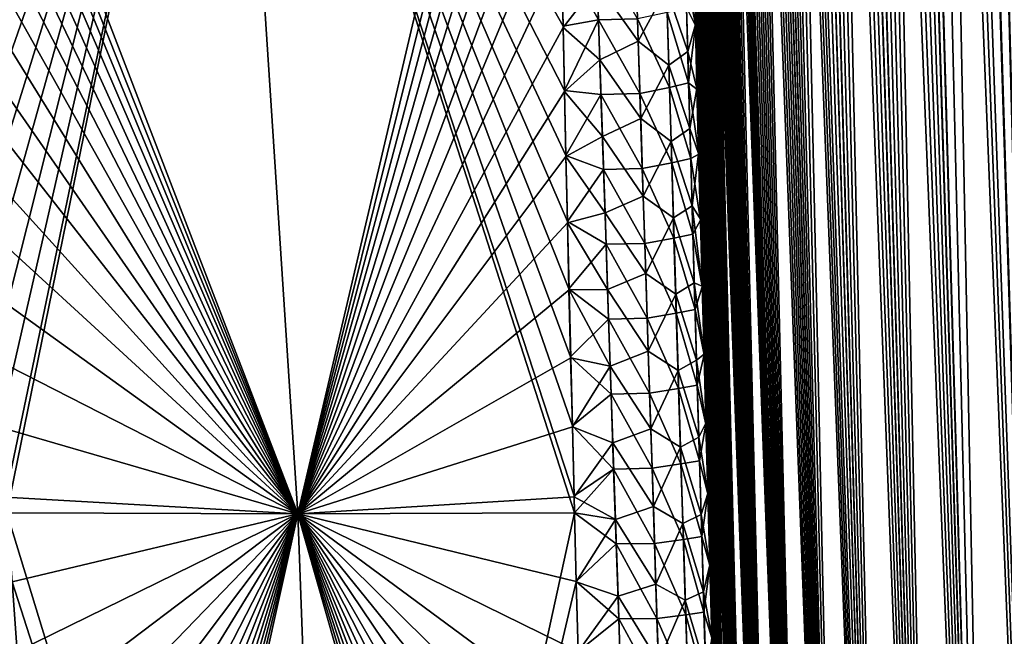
# Model space of a CAD drawing. Header units: metres. Extents: x -109 to 109, y -108 to 40.
# Tile 51 of 216: x -66.06 to -59.77, y -94.43 to -90.49. Entities that reach past the tile are written whole.
import ezdxf

# ---------------------------------------------------------------- set-up
doc = ezdxf.new("R2010")
doc.units = ezdxf.units.M
doc.layers.add('solid_K_24_42_18_000C86_XXX', color=7, linetype='CONTINUOUS')

msp = doc.modelspace()

# ---------------------------------------------------------------- linework, layer by layer
at = {"layer": 'solid_K_24_42_18_000C86_XXX'}
for points in [[(-59.408573, -102.810715, -10.906762), (-60.329746, -68.273499, -10.067431), (-60.178669, -68.203323, -9.783966)], [(-58.977177, -102.831841, 10.116003), (-60.170582, -68.200897, 9.769221), (-60.320919, -68.267998, 10.050425)], [(-59.408573, -102.810715, -10.906762), (-60.178669, -68.203323, -9.783966), (-60.025311, -68.180893, -9.511346)], [(-58.977177, -102.831841, 10.116003), (-60.017929, -68.180771, 9.498561), (-60.170582, -68.200897, 9.769221)], [(-58.977356, -102.831841, -10.116307), (-60.025311, -68.180893, -9.511346), (-59.865959, -68.203407, -9.242355)], [(-58.977356, -102.831841, -10.116307), (-59.408573, -102.810715, -10.906762), (-60.025311, -68.180893, -9.511346)], [(-58.508202, -102.810669, 9.34737), (-59.858932, -68.205345, 9.230804), (-60.017929, -68.180771, 9.498561)], [(-58.977177, -102.831841, 10.116003), (-58.508202, -102.810669, 9.34737), (-60.017929, -68.180771, 9.498561)], [(-58.977356, -102.831841, -10.116307), (-59.865959, -68.203407, -9.242355), (-59.696064, -68.273567, -8.969888)], [(-58.508202, -102.810669, 9.34737), (-59.689167, -68.277359, 8.959111), (-59.858932, -68.205345, 9.230804)], [(-59.408455, -102.81073, 10.906535), (-60.320919, -68.267998, 10.050425), (-60.471733, -68.388931, 10.34915)], [(-59.408455, -102.81073, 10.906535), (-58.977177, -102.831841, 10.116003), (-60.320919, -68.267998, 10.050425)], [(-59.408573, -102.810715, -10.906762), (-60.481113, -68.398109, -10.368306), (-60.329746, -68.273499, -10.067431)], [(-59.408455, -102.81073, 10.906535), (-60.471733, -68.388931, 10.34915), (-60.623856, -68.573921, 10.669916)], [(-59.801685, -102.747047, -11.718625), (-60.632824, -68.586609, -10.689469), (-60.481113, -68.398109, -10.368306)], [(-59.408573, -102.810715, -10.906762), (-59.801685, -102.747047, -11.718625), (-60.481113, -68.398109, -10.368306)], [(-59.408455, -102.81073, 10.906535), (-60.623856, -68.573921, 10.669916), (-60.700092, -68.693405, 10.839007)], [(-59.801685, -102.747047, -11.718625), (-60.783047, -68.847137, -11.030178), (-60.632824, -68.586609, -10.689469)], [(-59.408455, -102.81073, 10.906535), (-60.700092, -68.693405, 10.839007), (-60.775467, -68.832336, 11.012405)], [(-59.80162, -102.747063, 11.718479), (-60.775467, -68.832336, 11.012405), (-60.849899, -68.990654, 11.190207)], [(-59.80162, -102.747063, 11.718479), (-59.408455, -102.81073, 10.906535), (-60.775467, -68.832336, 11.012405)], [(-59.801685, -102.747047, -11.718625), (-60.856686, -69.006462, -11.206781), (-60.783047, -68.847137, -11.030178)], [(-60.155937, -102.640434, -12.551116), (-60.929073, -69.185532, -11.387313), (-60.856686, -69.006462, -11.206781)], [(-59.80162, -102.747063, 11.718479), (-60.849899, -68.990654, 11.190207), (-60.922821, -69.169266, 11.371437)], [(-59.801685, -102.747047, -11.718625), (-60.155937, -102.640434, -12.551116), (-60.856686, -69.006462, -11.206781)], [(-60.155937, -102.640434, -12.551116), (-60.999729, -69.385178, -11.570947), (-60.929073, -69.185532, -11.387313)], [(-59.80162, -102.747063, 11.718479), (-60.922821, -69.169266, 11.371437), (-60.994095, -69.368141, 11.555996)], [(-60.155937, -102.640434, -12.551116), (-61.068596, -69.605354, -11.757725), (-60.999729, -69.385178, -11.570947)], [(-59.80162, -102.747063, 11.718479), (-60.994095, -69.368141, 11.555996), (-61.06348, -69.588257, 11.743578)], [(-59.80162, -102.747063, 11.718479), (-61.06348, -69.588257, 11.743578), (-61.130867, -69.829735, 11.934097)], [(-60.155937, -102.640434, -12.551116), (-61.135406, -69.84716, -11.947262), (-61.068596, -69.605354, -11.757725)], [(-60.15591, -102.640442, 12.551044), (-61.130867, -69.829735, 11.934097), (-61.196075, -70.093361, 12.12733)], [(-60.15591, -102.640442, 12.551044), (-59.80162, -102.747063, 11.718479), (-61.130867, -69.829735, 11.934097)], [(-60.155937, -102.640434, -12.551116), (-61.2001, -70.110558, -12.139552), (-61.135406, -69.84716, -11.947262)], [(-60.15591, -102.640442, 12.551044), (-61.196075, -70.093361, 12.12733), (-61.258976, -70.379463, 12.323109)], [(-60.470486, -102.49028, -13.403612), (-61.262497, -70.39666, -12.33439), (-61.2001, -70.110558, -12.139552)], [(-60.155937, -102.640434, -12.551116), (-60.470486, -102.49028, -13.403612), (-61.2001, -70.110558, -12.139552)], [(-60.470486, -102.49028, -13.403612), (-61.322544, -70.705429, -12.531752), (-61.262497, -70.39666, -12.33439)], [(-60.15591, -102.640442, 12.551044), (-61.258976, -70.379463, 12.323109), (-61.319469, -70.688721, 12.521388)], [(-60.470486, -102.49028, -13.403612), (-61.3801, -71.03817, -12.731528), (-61.322544, -70.705429, -12.531752)], [(-60.15591, -102.640442, 12.551044), (-61.319469, -70.688721, 12.521388), (-61.377441, -71.021805, 12.72204)], [(-60.470486, -102.49028, -13.403612), (-61.435108, -71.394905, -12.933696), (-61.3801, -71.03817, -12.731528)], [(-60.470482, -102.49028, 13.403603), (-61.377441, -71.021805, 12.72204), (-61.432827, -71.379196, 12.925053)], [(-60.470482, -102.49028, 13.403603), (-60.15591, -102.640442, 12.551044), (-61.377441, -71.021805, 12.72204)], [(-60.744411, -102.295357, -14.275787), (-61.48745, -71.777077, -13.13817), (-61.435108, -71.394905, -12.933696)], [(-60.470482, -102.49028, 13.403603), (-61.432827, -71.379196, 12.925053), (-61.485504, -71.76207, 13.130342)], [(-60.470486, -102.49028, -13.403612), (-60.744411, -102.295357, -14.275787), (-61.435108, -71.394905, -12.933696)], [(-60.744411, -102.295357, -14.275787), (-61.53706, -72.184906, -13.344921), (-61.48745, -71.777077, -13.13817)], [(-60.470482, -102.49028, 13.403603), (-61.485504, -71.76207, 13.130342), (-61.535427, -72.170631, 13.337885)], [(-60.470482, -102.49028, 13.403603), (-61.535427, -72.170631, 13.337885), (-61.567101, -72.458321, 13.477447)], [(-60.744411, -102.295357, -14.275787), (-61.568562, -72.471695, -13.483983), (-61.53706, -72.184906, -13.344921)], [(-60.744411, -102.295357, -14.275787), (-61.598763, -72.771019, -13.623995), (-61.568562, -72.471695, -13.483983)], [(-60.470482, -102.49028, 13.403603), (-61.567101, -72.458321, 13.477447), (-61.5975, -72.757851, 13.617982)], [(-60.744411, -102.295357, -14.275787), (-61.62767, -73.082413, -13.764975), (-61.598763, -72.771019, -13.623995)], [(-60.470482, -102.49028, 13.403603), (-61.5975, -72.757851, 13.617982), (-61.626572, -73.069885, 13.759448)], [(-60.744411, -102.295357, -14.275787), (-61.655231, -73.4067, -13.906869), (-61.62767, -73.082413, -13.764975)], [(-60.744419, -102.295349, 14.275813), (-61.626572, -73.069885, 13.759448), (-61.654263, -73.395264, 13.901795)], [(-60.744419, -102.295349, 14.275813), (-60.470482, -102.49028, 13.403603), (-61.626572, -73.069885, 13.759448)], [(-60.976429, -102.054451, -15.166787), (-61.681404, -73.744598, -14.049638), (-61.655231, -73.4067, -13.906869)], [(-60.744419, -102.295349, 14.275813), (-61.654263, -73.395264, 13.901795), (-61.680592, -73.733452, 14.045052)], [(-60.744411, -102.295357, -14.275787), (-60.976429, -102.054451, -15.166787), (-61.655231, -73.4067, -13.906869)], [(-60.744419, -102.295349, 14.275813), (-61.680592, -73.733452, 14.045052), (-61.705521, -74.084984, 14.189171)], [(-60.976429, -102.054451, -15.166787), (-61.706203, -74.095497, -14.193313), (-61.681404, -73.744598, -14.049638)], [(-60.976429, -102.054451, -15.166787), (-61.729576, -74.460266, -14.337823), (-61.706203, -74.095497, -14.193313)], [(-60.744419, -102.295349, 14.275813), (-61.705521, -74.084984, 14.189171), (-61.728981, -74.450935, 14.33407)], [(-60.976429, -102.054451, -15.166787), (-61.751461, -74.839836, -14.483091), (-61.729576, -74.460266, -14.337823)], [(-60.744419, -102.295349, 14.275813), (-61.728981, -74.450935, 14.33407), (-61.750984, -74.83094, 14.47978)], [(-60.976429, -102.054451, -15.166787), (-61.771889, -75.233551, -14.629175), (-61.751461, -74.839836, -14.483091)], [(-60.744419, -102.295349, 14.275813), (-61.750984, -74.83094, 14.47978), (-61.771507, -75.225243, 14.626263)], [(-60.976429, -102.054451, -15.166787), (-61.790802, -75.64222, -14.775979), (-61.771889, -75.233551, -14.629175)], [(-60.976437, -102.054436, 15.166823), (-61.771507, -75.225243, 14.626263), (-61.790474, -75.635094, 14.773389)], [(-60.976437, -102.054436, 15.166823), (-60.744419, -102.295349, 14.275813), (-61.771507, -75.225243, 14.626263)], [(-61.165092, -101.766304, -16.07567), (-61.808128, -76.067032, -14.923372), (-61.790802, -75.64222, -14.775979)], [(-60.976437, -102.054436, 15.166823), (-61.790474, -75.635094, 14.773389), (-61.80788, -76.060555, 14.921158)], [(-60.976429, -102.054451, -15.166787), (-61.165092, -101.766304, -16.07567), (-61.790802, -75.64222, -14.775979)], [(-61.165092, -101.766304, -16.07567), (-61.823902, -76.507362, -15.07143), (-61.808128, -76.067032, -14.923372)], [(-60.976437, -102.054436, 15.166823), (-61.80788, -76.060555, 14.921158), (-61.82373, -76.501389, 15.069578)], [(-61.165092, -101.766304, -16.07567), (-61.83469, -76.848145, -15.182853), (-61.823902, -76.507362, -15.07143)], [(-60.976437, -102.054436, 15.166823), (-61.82373, -76.501389, 15.069578), (-61.834541, -76.842949, 15.181206)], [(-61.165092, -101.766304, -16.07567), (-61.84454, -77.198647, -15.2945), (-61.83469, -76.848145, -15.182853)], [(-60.976437, -102.054436, 15.166823), (-61.834541, -76.842949, 15.181206), (-61.844398, -77.194481, 15.293021)], [(-61.165092, -101.766304, -16.07567), (-61.853428, -77.559265, -15.406321), (-61.84454, -77.198647, -15.2945)], [(-60.976437, -102.054436, 15.166823), (-61.844398, -77.194481, 15.293021), (-61.85334, -77.555305, 15.405124)], [(-61.165092, -101.766304, -16.07567), (-61.861404, -77.929276, -15.518421), (-61.853428, -77.559265, -15.406321)], [(-60.976437, -102.054436, 15.166823), (-61.85334, -77.555305, 15.405124), (-61.861355, -77.925667, 15.517464)], [(-61.165092, -101.766304, -16.07567), (-61.868435, -78.309158, -15.630713), (-61.861404, -77.929276, -15.518421)], [(-60.976437, -102.054436, 15.166823), (-61.861355, -77.925667, 15.517464), (-61.868393, -78.306259, 15.629923)], [(-61.165092, -101.766304, -16.07567), (-61.874474, -78.699631, -15.743069), (-61.868435, -78.309158, -15.630713)], [(-61.1651, -101.766289, 16.075701), (-61.868393, -78.306259, 15.629923), (-61.874424, -78.697769, 15.742383)], [(-61.1651, -101.766289, 16.075701), (-60.976437, -102.054436, 15.166823), (-61.868393, -78.306259, 15.629923)], [(-61.308887, -101.428734, -17.001799), (-61.879494, -79.101295, -15.855385), (-61.874474, -78.699631, -15.743069)], [(-61.1651, -101.766289, 16.075701), (-61.874424, -78.697769, 15.742383), (-61.879471, -79.099777, 15.854929)], [(-61.165092, -101.766304, -16.07567), (-61.308887, -101.428734, -17.001799), (-61.874474, -78.699631, -15.743069)], [(-61.1651, -101.766289, 16.075701), (-61.879471, -79.099777, 15.854929), (-61.883556, -79.512077, 15.967579)], [(-61.308887, -101.428734, -17.001799), (-61.883549, -79.513367, -15.967812), (-61.879494, -79.101295, -15.855385)], [(-61.1651, -101.766289, 16.075701), (-61.883556, -79.512077, 15.967579), (-61.886627, -79.935493, 16.080168)], [(-61.308887, -101.428734, -17.001799), (-61.88662, -79.93618, -16.080265), (-61.883549, -79.513367, -15.967812)], [(-61.308887, -101.428734, -17.001799), (-61.888653, -80.37056, -16.192568), (-61.88662, -79.93618, -16.080265)], [(-61.1651, -101.766289, 16.075701), (-61.886627, -79.935493, 16.080168), (-61.888638, -80.370819, 16.192528)], [(-61.308887, -101.428734, -17.001799), (-61.889614, -80.817314, -16.304554), (-61.888653, -80.37056, -16.192568)], [(-61.1651, -101.766289, 16.075701), (-61.888638, -80.370819, 16.192528), (-61.889603, -80.818108, 16.304655)], [(-61.308887, -101.428734, -17.001799), (-61.889557, -81.275711, -16.416389), (-61.889614, -80.817314, -16.304554)], [(-61.1651, -101.766289, 16.075701), (-61.889603, -80.818108, 16.304655), (-61.889568, -81.276611, 16.416706)], [(-61.1651, -101.766289, 16.075701), (-61.889568, -81.276611, 16.416706), (-61.88879, -81.652077, 16.506147)], [(-61.308887, -101.428734, -17.001799), (-61.888779, -81.650833, -16.505735), (-61.889557, -81.275711, -16.416389)], [(-61.1651, -101.766289, 16.075701), (-61.88879, -81.652077, 16.506147), (-61.887318, -82.035759, 16.595282)], [(-61.308887, -101.428734, -17.001799), (-61.887325, -82.033943, -16.594837), (-61.888779, -81.650833, -16.505735)], [(-61.308887, -101.428734, -17.001799), (-61.885166, -82.425545, -16.683571), (-61.887325, -82.033943, -16.594837)], [(-61.308891, -101.428719, 17.001829), (-61.887318, -82.035759, 16.595282), (-61.885132, -82.428131, 16.683987)], [(-61.308891, -101.428719, 17.001829), (-61.1651, -101.766289, 16.075701), (-61.887318, -82.035759, 16.595282)], [(-61.406044, -101.039337, -17.944174), (-61.88229, -82.826065, -16.771826), (-61.885166, -82.425545, -16.683571)], [(-61.308887, -101.428734, -17.001799), (-61.406044, -101.039337, -17.944174), (-61.885166, -82.425545, -16.683571)], [(-61.308891, -101.428719, 17.001829), (-61.885132, -82.428131, 16.683987), (-61.882256, -82.828911, 16.772346)], [(-61.406044, -101.039337, -17.944174), (-61.878746, -83.234756, -16.859808), (-61.88229, -82.826065, -16.771826)], [(-61.308891, -101.428719, 17.001829), (-61.882256, -82.828911, 16.772346), (-61.878731, -83.237595, 16.860491)], [(-61.406044, -101.039337, -17.944174), (-61.874542, -83.651665, -16.947495), (-61.878746, -83.234756, -16.859808)], [(-61.308891, -101.428719, 17.001829), (-61.878731, -83.237595, 16.860491), (-61.874523, -83.654716, 16.948257)], [(-61.406044, -101.039337, -17.944174), (-61.869644, -84.077362, -17.034716), (-61.874542, -83.651665, -16.947495)], [(-61.308891, -101.428719, 17.001829), (-61.874523, -83.654716, 16.948257), (-61.86961, -84.080841, 17.035482)], [(-61.406044, -101.039337, -17.944174), (-61.864033, -84.512413, -17.121298), (-61.869644, -84.077362, -17.034716)], [(-61.308891, -101.428719, 17.001829), (-61.86961, -84.080841, 17.035482), (-61.863968, -84.516533, 17.122004)], [(-61.406044, -101.039337, -17.944174), (-61.857681, -84.957397, -17.207073), (-61.864033, -84.512413, -17.121298)], [(-61.308891, -101.428719, 17.001829), (-61.863968, -84.516533, 17.122004), (-61.857597, -84.961952, 17.207771)], [(-61.406044, -101.039337, -17.944174), (-61.850636, -85.411736, -17.292233), (-61.857681, -84.957397, -17.207073)], [(-61.308891, -101.428719, 17.001829), (-61.857597, -84.961952, 17.207771), (-61.850571, -85.416138, 17.293095)], [(-61.406044, -101.039337, -17.944174), (-61.84293, -85.875092, -17.376871), (-61.850636, -85.411736, -17.292233)], [(-61.308891, -101.428719, 17.001829), (-61.850571, -85.416138, 17.293095), (-61.844196, -85.801651, 17.363739)], [(-61.308891, -101.428719, 17.001829), (-61.844196, -85.801651, 17.363739), (-61.837337, -86.193962, 17.433825)], [(-61.406044, -101.039337, -17.944174), (-61.834534, -86.348137, -17.460754), (-61.84293, -85.875092, -17.376871)], [(-61.308891, -101.428719, 17.001829), (-61.837337, -86.193962, 17.433825), (-61.829979, -86.593452, 17.503225)], [(-61.406044, -101.039337, -17.944174), (-61.82542, -86.831551, -17.543652), (-61.834534, -86.348137, -17.460754)], [(-61.308891, -101.428719, 17.001829), (-61.829979, -86.593452, 17.503225), (-61.822102, -87.000496, 17.571808)], [(-64.283134, -93.64727, 21.160128), (-64.734818, -86.734787, 20.377903), (-66.950813, -86.7062, 21.500633)], [(-66.893486, -87.078148, 21.539379), (-64.283134, -93.64727, 21.160128), (-66.950813, -86.7062, 21.500633)], [(-66.438728, -90.544952, -21.873737), (-66.492523, -90.075394, -21.831453), (-64.734818, -86.734787, -20.377903)], [(-66.393837, -90.953918, -21.909811), (-66.438728, -90.544952, -21.873737), (-64.734818, -86.734787, -20.377903)], [(-66.350136, -91.369179, -21.94574), (-66.393837, -90.953918, -21.909811), (-64.734818, -86.734787, -20.377903)], [(-66.307709, -91.791023, -21.981525), (-66.350136, -91.369179, -21.94574), (-64.734818, -86.734787, -20.377903)], [(-66.266624, -92.219727, -22.017172), (-66.307709, -91.791023, -21.981525), (-64.734818, -86.734787, -20.377903)], [(-66.226822, -92.6548, -22.052517), (-66.266624, -92.219727, -22.017172), (-64.734818, -86.734787, -20.377903)], [(-66.188217, -93.095558, -22.08737), (-66.226822, -92.6548, -22.052517), (-64.734818, -86.734787, -20.377903)], [(-66.150925, -93.542358, -22.121763), (-66.188217, -93.095558, -22.08737), (-64.734818, -86.734787, -20.377903)], [(-66.142876, -93.641968, -22.129305), (-66.150925, -93.542358, -22.121763), (-64.734818, -86.734787, -20.377903)], [(-64.283165, -93.64727, -21.160145), (-66.142876, -93.641968, -22.129305), (-64.734818, -86.734787, -20.377903)], [(-64.283165, -93.64727, -21.160145), (-64.734818, -86.734787, -20.377903), (-62.654503, -86.706192, -19.020157)], [(-62.587681, -90.532913, 19.648483), (-62.597404, -90.062836, 19.580612), (-64.734818, -86.734787, 20.377903)], [(-62.578884, -90.942337, 19.705519), (-62.587681, -90.532913, 19.648483), (-64.734818, -86.734787, 20.377903)], [(-62.569618, -91.35807, 19.761442), (-62.578884, -90.942337, 19.705519), (-64.734818, -86.734787, 20.377903)], [(-62.559834, -91.780388, 19.816193), (-62.569618, -91.35807, 19.761442), (-64.734818, -86.734787, 20.377903)], [(-62.549503, -92.209587, 19.869709), (-62.559834, -91.780388, 19.816193), (-64.734818, -86.734787, 20.377903)], [(-62.538788, -92.645164, 19.921959), (-62.549503, -92.209587, 19.869709), (-64.734818, -86.734787, 20.377903)], [(-62.527893, -93.086426, 19.972918), (-62.538788, -92.645164, 19.921959), (-64.734818, -86.734787, 20.377903)], [(-62.516747, -93.533752, 20.022509), (-62.527893, -93.086426, 19.972918), (-64.734818, -86.734787, 20.377903)], [(-62.514038, -93.641541, 20.034143), (-62.516747, -93.533752, 20.022509), (-64.734818, -86.734787, 20.377903)], [(-64.283134, -93.64727, 21.160128), (-62.514038, -93.641541, 20.034143), (-64.734818, -86.734787, 20.377903)], [(-62.649628, -87.076981, -19.088963), (-64.283165, -93.64727, -21.160145), (-62.654503, -86.706192, -19.020157)], [(-61.406044, -101.039337, -17.944174), (-61.815563, -87.325996, -17.625328), (-61.82542, -86.831551, -17.543652)], [(-61.308891, -101.428719, 17.001829), (-61.822102, -87.000496, 17.571808), (-61.813717, -87.415222, 17.639534)], [(-66.893486, -87.078148, 21.539379), (-66.837029, -87.455757, 21.578148), (-64.283134, -93.64727, 21.160128)], [(-62.649628, -87.076981, -19.088963), (-62.644299, -87.4534, -19.157032), (-64.283165, -93.64727, -21.160145)], [(-61.406044, -101.039337, -17.944174), (-61.805, -87.831268, -17.705875), (-61.815563, -87.325996, -17.625328)], [(-66.837029, -87.455757, 21.578148), (-66.781502, -87.83931, 21.616955), (-64.283134, -93.64727, 21.160128)], [(-62.644299, -87.4534, -19.157032), (-62.638477, -87.835732, -19.224325), (-64.283165, -93.64727, -21.160145)], [(-61.308891, -101.428719, 17.001829), (-61.813717, -87.415222, 17.639534), (-61.804882, -87.836723, 17.706738)], [(-62.638477, -87.835732, -19.224325), (-62.63139, -88.267723, -19.298126), (-64.283165, -93.64727, -21.160145)], [(-61.406044, -101.039337, -17.944174), (-61.7957, -88.259918, -17.772385), (-61.805, -87.831268, -17.705875)], [(-61.406048, -101.03933, 17.944197), (-61.804882, -87.836723, 17.706738), (-61.795589, -88.265266, 17.77331)], [(-61.406048, -101.03933, 17.944197), (-61.308891, -101.428719, 17.001829), (-61.804882, -87.836723, 17.706738)], [(-66.781502, -87.83931, 21.616955), (-66.721153, -88.271263, 21.659983), (-64.283134, -93.64727, 21.160128)], [(-66.721153, -88.271263, 21.659983), (-66.662086, -88.711197, 21.703083), (-64.283134, -93.64727, 21.160128)], [(-62.63139, -88.267723, -19.298126), (-62.6236, -88.707695, -19.370859), (-64.283165, -93.64727, -21.160145)], [(-61.454559, -100.596848, -18.901022), (-61.785934, -88.695923, -17.838148), (-61.7957, -88.259918, -17.772385)], [(-61.406044, -101.039337, -17.944174), (-61.454559, -100.596848, -18.901022), (-61.7957, -88.259918, -17.772385)], [(-61.406048, -101.03933, 17.944197), (-61.795589, -88.265266, 17.77331), (-61.78582, -88.701302, 17.839075)], [(-66.662086, -88.711197, 21.703083), (-66.604301, -89.15889, 21.746147), (-64.283134, -93.64727, 21.160128)], [(-62.6236, -88.707695, -19.370859), (-62.615196, -89.155449, -19.442455), (-64.283165, -93.64727, -21.160145)], [(-61.454559, -100.596848, -18.901022), (-61.775688, -89.139748, -17.902985), (-61.785934, -88.695923, -17.838148)], [(-61.406048, -101.03933, 17.944197), (-61.78582, -88.701302, 17.839075), (-61.775562, -89.145271, 17.903849)], [(-66.604301, -89.15889, 21.746147), (-66.54776, -89.613457, 21.788927), (-64.283134, -93.64727, 21.160128)], [(-62.615196, -89.155449, -19.442455), (-62.606422, -89.610077, -19.512844), (-64.283165, -93.64727, -21.160145)], [(-61.454559, -100.596848, -18.901022), (-61.764942, -89.591858, -17.966707), (-61.775688, -89.139748, -17.902985)], [(-61.406048, -101.03933, 17.944197), (-61.775562, -89.145271, 17.903849), (-61.764801, -89.597626, 17.967455)], [(-61.454559, -100.596848, -18.901022), (-61.753693, -90.052696, -18.029131), (-61.764942, -89.591858, -17.966707)], [(-61.406048, -101.03933, 17.944197), (-61.764801, -89.597626, 17.967455), (-61.753529, -90.058807, 18.029724)], [(-66.54776, -89.613457, 21.788927), (-66.492538, -90.075294, 21.831446), (-64.283134, -93.64727, 21.160128)], [(-62.606422, -89.610077, -19.512844), (-62.597214, -90.071983, -19.581955), (-64.283165, -93.64727, -21.160145)], [(-62.361187, -90.491997, 19.45496), (-62.377125, -90.014526, 19.391041), (-62.597404, -90.062836, 19.580612)], [(-62.111427, -90.48494, 19.163685), (-62.377125, -90.014526, 19.391041), (-62.361187, -90.491997, 19.45496)], [(-66.492538, -90.075294, 21.831446), (-66.438744, -90.544861, 21.87373), (-64.283134, -93.64727, 21.160128)], [(-62.597214, -90.071983, -19.581955), (-62.587494, -90.541626, -19.649715), (-64.283165, -93.64727, -21.160145)], [(-62.361187, -90.491997, 19.45496), (-62.597404, -90.062836, 19.580612), (-62.587681, -90.532913, 19.648483)], [(-62.368561, -90.258575, -19.423599), (-62.587494, -90.541626, -19.649715), (-62.597214, -90.071983, -19.581955)], [(-61.803989, -90.202492, -18.428926), (-61.753693, -90.052696, -18.029131), (-61.741951, -90.522148, -18.090326)], [(-61.798409, -90.413101, 18.457294), (-61.741802, -90.527954, 18.091026), (-61.753529, -90.058807, 18.029724)], [(-61.454559, -100.596848, -18.901022), (-61.741951, -90.522148, -18.090326), (-61.753693, -90.052696, -18.029131)], [(-61.406048, -101.03933, 17.944197), (-61.753529, -90.058807, 18.029724), (-61.741802, -90.527954, 18.091026)], [(-62.122158, -90.132874, -19.116596), (-62.106457, -90.627579, -19.181541), (-62.368561, -90.258575, -19.423599)], [(-62.122158, -90.132874, -19.116596), (-61.926155, -90.293716, -18.804865), (-62.106457, -90.627579, -19.181541)], [(-61.803989, -90.202492, -18.428926), (-61.790447, -90.694466, -18.492613), (-61.926155, -90.293716, -18.804865)], [(-61.803989, -90.202492, -18.428926), (-61.741951, -90.522148, -18.090326), (-61.790447, -90.694466, -18.492613)], [(-62.368561, -90.258575, -19.423599), (-62.352177, -90.747299, -19.487728), (-62.587494, -90.541626, -19.649715)], [(-62.106457, -90.627579, -19.181541), (-62.352177, -90.747299, -19.487728), (-62.368561, -90.258575, -19.423599)], [(-62.106457, -90.627579, -19.181541), (-61.926155, -90.293716, -18.804865), (-61.911617, -90.781067, -18.86767)], [(-61.790447, -90.694466, -18.492613), (-61.911617, -90.781067, -18.86767), (-61.926155, -90.293716, -18.804865)], [(-61.785049, -90.895172, 18.518703), (-61.798409, -90.413101, 18.457294), (-61.922012, -90.444176, 18.825241)], [(-61.785049, -90.895172, 18.518703), (-61.741802, -90.527954, 18.091026), (-61.798409, -90.413101, 18.457294)], [(-61.907642, -90.924446, 18.886431), (-61.922012, -90.444176, 18.825241), (-62.111427, -90.48494, 19.163685)], [(-61.785049, -90.895172, 18.518703), (-61.922012, -90.444176, 18.825241), (-61.907642, -90.924446, 18.886431)], [(-62.587494, -90.541626, -19.649715), (-62.578701, -90.950668, -19.706657), (-64.283165, -93.64727, -21.160145)], [(-62.361187, -90.491997, 19.45496), (-62.587681, -90.532913, 19.648483), (-62.578884, -90.942337, 19.705519)], [(-62.352177, -90.747299, -19.487728), (-62.578701, -90.950668, -19.706657), (-62.587494, -90.541626, -19.649715)], [(-62.345146, -90.969719, 19.516533), (-62.361187, -90.491997, 19.45496), (-62.578884, -90.942337, 19.705519)], [(-62.096172, -90.963074, 19.224777), (-62.111427, -90.48494, 19.163685), (-62.361187, -90.491997, 19.45496)], [(-62.096172, -90.963074, 19.224777), (-62.361187, -90.491997, 19.45496), (-62.345146, -90.969719, 19.516533)], [(-61.907642, -90.924446, 18.886431), (-62.111427, -90.48494, 19.163685), (-62.096172, -90.963074, 19.224777)], [(-61.790447, -90.694466, -18.492613), (-61.741951, -90.522148, -18.090326), (-61.731548, -90.930634, -18.14212)], [(-61.785049, -90.895172, 18.518703), (-61.731407, -90.936211, 18.142881), (-61.741802, -90.527954, 18.091026)], [(-61.454559, -100.596848, -18.901022), (-61.731548, -90.930634, -18.14212), (-61.741951, -90.522148, -18.090326)], [(-61.406048, -101.03933, 17.944197), (-61.741802, -90.527954, 18.091026), (-61.731407, -90.936211, 18.142881)], [(-66.438744, -90.544861, 21.87373), (-66.393845, -90.953827, 21.909803), (-64.283134, -93.64727, 21.160128)], [(-62.106457, -90.627579, -19.181541), (-62.090614, -91.122581, -19.244005), (-62.352177, -90.747299, -19.487728)], [(-62.106457, -90.627579, -19.181541), (-61.911617, -90.781067, -18.86767), (-62.090614, -91.122581, -19.244005)], [(-61.790447, -90.694466, -18.492613), (-61.776676, -91.186768, -18.553879), (-61.911617, -90.781067, -18.86767)], [(-61.790447, -90.694466, -18.492613), (-61.731548, -90.930634, -18.14212), (-61.776676, -91.186768, -18.553879)], [(-62.352177, -90.747299, -19.487728), (-62.335693, -91.23629, -19.549414), (-62.578701, -90.950668, -19.706657)], [(-62.090614, -91.122581, -19.244005), (-62.335693, -91.23629, -19.549414), (-62.352177, -90.747299, -19.487728)], [(-62.090614, -91.122581, -19.244005), (-61.911617, -90.781067, -18.86767), (-61.896908, -91.268715, -18.928093)], [(-61.776676, -91.186768, -18.553879), (-61.896908, -91.268715, -18.928093), (-61.911617, -90.781067, -18.86767)], [(-61.771481, -91.377556, 18.577801), (-61.785049, -90.895172, 18.518703), (-61.907642, -90.924446, 18.886431)], [(-61.785049, -90.895172, 18.518703), (-61.720684, -91.350502, 18.193935), (-61.731407, -90.936211, 18.142881)], [(-61.771481, -91.377556, 18.577801), (-61.720684, -91.350502, 18.193935), (-61.785049, -90.895172, 18.518703)], [(-66.393845, -90.953827, 21.909803), (-66.350151, -91.369095, 21.945732), (-64.283134, -93.64727, 21.160128)], [(-62.578701, -90.950668, -19.706657), (-62.569435, -91.36602, -19.762489), (-64.283165, -93.64727, -21.160145)], [(-62.345146, -90.969719, 19.516533), (-62.578884, -90.942337, 19.705519), (-62.569618, -91.35807, 19.761442)], [(-62.335693, -91.23629, -19.549414), (-62.569435, -91.36602, -19.762489), (-62.578701, -90.950668, -19.706657)], [(-62.329021, -91.447701, 19.575783), (-62.345146, -90.969719, 19.516533), (-62.569618, -91.35807, 19.761442)], [(-62.080799, -91.441475, 19.283569), (-62.096172, -90.963074, 19.224777), (-62.345146, -90.969719, 19.516533)], [(-62.080799, -91.441475, 19.283569), (-62.345146, -90.969719, 19.516533), (-62.329021, -91.447701, 19.575783)], [(-61.893112, -91.404999, 18.945314), (-61.907642, -90.924446, 18.886431), (-62.096172, -90.963074, 19.224777)], [(-61.893112, -91.404999, 18.945314), (-62.096172, -90.963074, 19.224777), (-62.080799, -91.441475, 19.283569)], [(-61.771481, -91.377556, 18.577801), (-61.907642, -90.924446, 18.886431), (-61.893112, -91.404999, 18.945314)], [(-61.776676, -91.186768, -18.553879), (-61.731548, -90.930634, -18.14212), (-61.720821, -91.34507, -18.193161)], [(-61.454559, -100.596848, -18.901022), (-61.720821, -91.34507, -18.193161), (-61.731548, -90.930634, -18.14212)], [(-61.406048, -101.03933, 17.944197), (-61.731407, -90.936211, 18.142881), (-61.720684, -91.350502, 18.193935)], [(-62.090614, -91.122581, -19.244005), (-62.074654, -91.617859, -19.304008), (-62.335693, -91.23629, -19.549414)], [(-62.090614, -91.122581, -19.244005), (-61.896908, -91.268715, -18.928093), (-62.074654, -91.617859, -19.304008)], [(-61.776676, -91.186768, -18.553879), (-61.762699, -91.679382, -18.612747), (-61.896908, -91.268715, -18.928093)], [(-61.776676, -91.186768, -18.553879), (-61.720821, -91.34507, -18.193161), (-61.762699, -91.679382, -18.612747)], [(-62.335693, -91.23629, -19.549414), (-62.319138, -91.725533, -19.608677), (-62.569435, -91.36602, -19.762489)], [(-62.074654, -91.617859, -19.304008), (-62.319138, -91.725533, -19.608677), (-62.335693, -91.23629, -19.549414)], [(-62.074654, -91.617859, -19.304008), (-61.896908, -91.268715, -18.928093), (-61.882046, -91.756653, -18.986158)], [(-61.762699, -91.679382, -18.612747), (-61.882046, -91.756653, -18.986158), (-61.896908, -91.268715, -18.928093)], [(-62.329021, -91.447701, 19.575783), (-62.569618, -91.35807, 19.761442), (-62.559834, -91.780388, 19.816193)], [(-61.771481, -91.377556, 18.577801), (-61.709618, -91.771156, 18.244026), (-61.720684, -91.350502, 18.193935)], [(-61.762699, -91.679382, -18.612747), (-61.720821, -91.34507, -18.193161), (-61.709755, -91.7658, -18.243286)], [(-61.454559, -100.596848, -18.901022), (-61.709755, -91.7658, -18.243286), (-61.720821, -91.34507, -18.193161)], [(-61.406048, -101.03933, 17.944197), (-61.720684, -91.350502, 18.193935), (-61.709618, -91.771156, 18.244026)], [(-66.350151, -91.369095, 21.945732), (-66.307716, -91.790939, 21.98152), (-64.283134, -93.64727, 21.160128)], [(-62.569435, -91.36602, -19.762489), (-62.559658, -91.787949, -19.817154), (-64.283165, -93.64727, -21.160145)], [(-62.319138, -91.725533, -19.608677), (-62.559658, -91.787949, -19.817154), (-62.569435, -91.36602, -19.762489)], [(-61.878437, -91.885834, 19.001911), (-61.893112, -91.404999, 18.945314), (-62.080799, -91.441475, 19.283569)], [(-61.757721, -91.860237, 18.634604), (-61.771481, -91.377556, 18.577801), (-61.893112, -91.404999, 18.945314)], [(-61.757721, -91.860237, 18.634604), (-61.893112, -91.404999, 18.945314), (-61.878437, -91.885834, 19.001911)], [(-61.757721, -91.860237, 18.634604), (-61.709618, -91.771156, 18.244026), (-61.771481, -91.377556, 18.577801)], [(-62.312836, -91.925919, 19.632729), (-62.329021, -91.447701, 19.575783), (-62.559834, -91.780388, 19.816193)], [(-62.065331, -91.920135, 19.340078), (-62.080799, -91.441475, 19.283569), (-62.329021, -91.447701, 19.575783)], [(-62.065331, -91.920135, 19.340078), (-62.329021, -91.447701, 19.575783), (-62.312836, -91.925919, 19.632729)], [(-61.878437, -91.885834, 19.001911), (-62.080799, -91.441475, 19.283569), (-62.065331, -91.920135, 19.340078)], [(-62.074654, -91.617859, -19.304008), (-62.058598, -92.113411, -19.361578), (-62.319138, -91.725533, -19.608677)], [(-62.074654, -91.617859, -19.304008), (-61.882046, -91.756653, -18.986158), (-62.058598, -92.113411, -19.361578)], [(-62.319138, -91.725533, -19.608677), (-62.302528, -92.215027, -19.665543), (-62.559658, -91.787949, -19.817154)], [(-62.058598, -92.113411, -19.361578), (-62.302528, -92.215027, -19.665543), (-62.319138, -91.725533, -19.608677)], [(-61.762699, -91.679382, -18.612747), (-61.748539, -92.172287, -18.669239), (-61.882046, -91.756653, -18.986158)], [(-61.762699, -91.679382, -18.612747), (-61.709755, -91.7658, -18.243286), (-61.698345, -92.193169, -18.292336)], [(-61.762699, -91.679382, -18.612747), (-61.698345, -92.193169, -18.292336), (-61.748539, -92.172287, -18.669239)], [(-66.307716, -91.790939, 21.98152), (-66.266632, -92.21965, 22.017166), (-64.283134, -93.64727, 21.160128)], [(-62.559658, -91.787949, -19.817154), (-62.549328, -92.216759, -19.870586), (-64.283165, -93.64727, -21.160145)], [(-62.312836, -91.925919, 19.632729), (-62.559834, -91.780388, 19.816193), (-62.549503, -92.209587, 19.869709)], [(-62.302528, -92.215027, -19.665543), (-62.549328, -92.216759, -19.870586), (-62.559658, -91.787949, -19.817154)], [(-62.058598, -92.113411, -19.361578), (-61.882046, -91.756653, -18.986158), (-61.867058, -92.244858, -19.041883)], [(-61.748539, -92.172287, -18.669239), (-61.867058, -92.244858, -19.041883), (-61.882046, -91.756653, -18.986158)], [(-61.757721, -91.860237, 18.634604), (-61.698204, -92.198517, 18.293001), (-61.709618, -91.771156, 18.244026)], [(-61.454559, -100.596848, -18.901022), (-61.698345, -92.193169, -18.292336), (-61.709755, -91.7658, -18.243286)], [(-61.406048, -101.03933, 17.944197), (-61.709618, -91.771156, 18.244026), (-61.698204, -92.198517, 18.293001)], [(-61.74379, -92.343193, 18.689133), (-61.757721, -91.860237, 18.634604), (-61.878437, -91.885834, 19.001911)], [(-61.74379, -92.343193, 18.689133), (-61.698204, -92.198517, 18.293001), (-61.757721, -91.860237, 18.634604)], [(-62.296608, -92.404373, 19.687391), (-62.312836, -91.925919, 19.632729), (-62.549503, -92.209587, 19.869709)], [(-62.049782, -92.39904, 19.394327), (-62.065331, -91.920135, 19.340078), (-62.312836, -91.925919, 19.632729)], [(-62.049782, -92.39904, 19.394327), (-62.312836, -91.925919, 19.632729), (-62.296608, -92.404373, 19.687391)], [(-61.863644, -92.366928, 19.056244), (-61.878437, -91.885834, 19.001911), (-62.065331, -91.920135, 19.340078)], [(-61.863644, -92.366928, 19.056244), (-62.065331, -91.920135, 19.340078), (-62.049782, -92.39904, 19.394327)], [(-61.74379, -92.343193, 18.689133), (-61.878437, -91.885834, 19.001911), (-61.863644, -92.366928, 19.056244)], [(-62.058598, -92.113411, -19.361578), (-62.042469, -92.609222, -19.416733), (-62.302528, -92.215027, -19.665543)], [(-62.058598, -92.113411, -19.361578), (-61.867058, -92.244858, -19.041883), (-62.042469, -92.609222, -19.416733)], [(-61.748539, -92.172287, -18.669239), (-61.734219, -92.665482, -18.723375), (-61.867058, -92.244858, -19.041883)], [(-61.748539, -92.172287, -18.669239), (-61.698345, -92.193169, -18.292336), (-61.686584, -92.627525, -18.340149)], [(-61.748539, -92.172287, -18.669239), (-61.686584, -92.627525, -18.340149), (-61.734219, -92.665482, -18.723375)], [(-66.266632, -92.21965, 22.017166), (-66.22683, -92.654724, 22.052511), (-64.283134, -93.64727, 21.160128)], [(-62.549328, -92.216759, -19.870586), (-62.53862, -92.651939, -19.922756), (-64.283165, -93.64727, -21.160145)], [(-62.296608, -92.404373, 19.687391), (-62.549503, -92.209587, 19.869709), (-62.538788, -92.645164, 19.921959)], [(-62.302528, -92.215027, -19.665543), (-62.285889, -92.704758, -19.720034), (-62.549328, -92.216759, -19.870586)], [(-62.285889, -92.704758, -19.720034), (-62.53862, -92.651939, -19.922756), (-62.549328, -92.216759, -19.870586)], [(-62.042469, -92.609222, -19.416733), (-62.285889, -92.704758, -19.720034), (-62.302528, -92.215027, -19.665543)], [(-61.74379, -92.343193, 18.689133), (-61.686436, -92.632927, 18.3407), (-61.698204, -92.198517, 18.293001)], [(-61.454559, -100.596848, -18.901022), (-61.686584, -92.627525, -18.340149), (-61.698345, -92.193169, -18.292336)], [(-61.406048, -101.03933, 17.944197), (-61.698204, -92.198517, 18.293001), (-61.686436, -92.632927, 18.3407)], [(-62.042469, -92.609222, -19.416733), (-61.867058, -92.244858, -19.041883), (-61.851959, -92.733322, -19.095293)], [(-61.734219, -92.665482, -18.723375), (-61.851959, -92.733322, -19.095293), (-61.867058, -92.244858, -19.041883)], [(-61.848747, -92.848267, 19.10833), (-61.863644, -92.366928, 19.056244), (-62.049782, -92.39904, 19.394327)], [(-61.729713, -92.826416, 18.741405), (-61.74379, -92.343193, 18.689133), (-61.863644, -92.366928, 19.056244)], [(-61.729713, -92.826416, 18.741405), (-61.863644, -92.366928, 19.056244), (-61.848747, -92.848267, 19.10833)], [(-61.729713, -92.826416, 18.741405), (-61.686436, -92.632927, 18.3407), (-61.74379, -92.343193, 18.689133)], [(-62.280354, -92.883049, 19.739794), (-62.296608, -92.404373, 19.687391), (-62.538788, -92.645164, 19.921959)], [(-62.034176, -92.878174, 19.446333), (-62.049782, -92.39904, 19.394327), (-62.296608, -92.404373, 19.687391)], [(-62.034176, -92.878174, 19.446333), (-62.296608, -92.404373, 19.687391), (-62.280354, -92.883049, 19.739794)], [(-61.848747, -92.848267, 19.10833), (-62.049782, -92.39904, 19.394327), (-62.034176, -92.878174, 19.446333)], [(-62.042469, -92.609222, -19.416733), (-62.026283, -93.10527, -19.469496), (-62.285889, -92.704758, -19.720034)], [(-62.042469, -92.609222, -19.416733), (-61.851959, -92.733322, -19.095293), (-62.026283, -93.10527, -19.469496)], [(-66.22683, -92.654724, 22.052511), (-66.188225, -93.09549, 22.087364), (-64.283134, -93.64727, 21.160128)], [(-62.53862, -92.651939, -19.922756), (-62.527733, -93.092812, -19.973639), (-64.283165, -93.64727, -21.160145)], [(-62.280354, -92.883049, 19.739794), (-62.538788, -92.645164, 19.921959), (-62.527893, -93.086426, 19.972918)], [(-62.285889, -92.704758, -19.720034), (-62.527733, -93.092812, -19.973639), (-62.53862, -92.651939, -19.922756)], [(-61.734219, -92.665482, -18.723375), (-61.719753, -93.158936, -18.775173), (-61.851959, -92.733322, -19.095293)], [(-61.734219, -92.665482, -18.723375), (-61.686584, -92.627525, -18.340149), (-61.674461, -93.069221, -18.386566)], [(-61.734219, -92.665482, -18.723375), (-61.674461, -93.069221, -18.386566), (-61.719753, -93.158936, -18.775173)], [(-61.729713, -92.826416, 18.741405), (-61.674305, -93.07473, 18.386967), (-61.686436, -92.632927, 18.3407)], [(-61.454559, -100.596848, -18.901022), (-61.674461, -93.069221, -18.386566), (-61.686584, -92.627525, -18.340149)], [(-61.406048, -101.03933, 17.944197), (-61.686436, -92.632927, 18.3407), (-61.674305, -93.07473, 18.386967)], [(-62.285889, -92.704758, -19.720034), (-62.26923, -93.194717, -19.772165), (-62.527733, -93.092812, -19.973639)], [(-62.026283, -93.10527, -19.469496), (-62.26923, -93.194717, -19.772165), (-62.285889, -92.704758, -19.720034)], [(-62.026283, -93.10527, -19.469496), (-61.851959, -92.733322, -19.095293), (-61.836769, -93.222031, -19.1464)], [(-61.719753, -93.158936, -18.775173), (-61.836769, -93.222031, -19.1464), (-61.851959, -92.733322, -19.095293)], [(-61.833767, -93.329842, 19.158186), (-61.848747, -92.848267, 19.10833), (-62.034176, -92.878174, 19.446333)], [(-61.715504, -93.309891, 18.791441), (-61.729713, -92.826416, 18.741405), (-61.848747, -92.848267, 19.10833)], [(-61.715504, -93.309891, 18.791441), (-61.848747, -92.848267, 19.10833), (-61.833767, -93.329842, 19.158186)], [(-61.715504, -93.309891, 18.791441), (-61.674305, -93.07473, 18.386967), (-61.729713, -92.826416, 18.741405)], [(-62.264088, -93.361931, 19.789948), (-62.280354, -92.883049, 19.739794), (-62.527893, -93.086426, 19.972918)], [(-62.018524, -93.357529, 19.496113), (-62.034176, -92.878174, 19.446333), (-62.280354, -92.883049, 19.739794)], [(-62.018524, -93.357529, 19.496113), (-62.280354, -92.883049, 19.739794), (-62.264088, -93.361931, 19.789948)], [(-61.833767, -93.329842, 19.158186), (-62.034176, -92.878174, 19.446333), (-62.018524, -93.357529, 19.496113)], [(-66.188225, -93.09549, 22.087364), (-66.150932, -93.54229, 22.121758), (-64.283134, -93.64727, 21.160128)], [(-62.527733, -93.092812, -19.973639), (-62.516594, -93.539734, -20.023157), (-64.283165, -93.64727, -21.160145)], [(-62.264088, -93.361931, 19.789948), (-62.527893, -93.086426, 19.972918), (-62.516747, -93.533752, 20.022509)], [(-62.26923, -93.194717, -19.772165), (-62.516594, -93.539734, -20.023157), (-62.527733, -93.092812, -19.973639)], [(-62.026283, -93.10527, -19.469496), (-62.010056, -93.601555, -19.519876), (-62.26923, -93.194717, -19.772165)], [(-62.026283, -93.10527, -19.469496), (-61.836769, -93.222031, -19.1464), (-62.010056, -93.601555, -19.519876)], [(-61.719753, -93.158936, -18.775173), (-61.674461, -93.069221, -18.386566), (-61.661991, -93.518288, -18.431583)], [(-61.715504, -93.309891, 18.791441), (-61.661842, -93.523529, 18.432011), (-61.674305, -93.07473, 18.386967)], [(-61.454559, -100.596848, -18.901022), (-61.661991, -93.518288, -18.431583), (-61.674461, -93.069221, -18.386566)], [(-61.406048, -101.03933, 17.944197), (-61.674305, -93.07473, 18.386967), (-61.661842, -93.523529, 18.432011)], [(-61.719753, -93.158936, -18.775173), (-61.705166, -93.652649, -18.824644), (-61.836769, -93.222031, -19.1464)], [(-61.719753, -93.158936, -18.775173), (-61.661991, -93.518288, -18.431583), (-61.705166, -93.652649, -18.824644)], [(-62.26923, -93.194717, -19.772165), (-62.252571, -93.684883, -19.821953), (-62.516594, -93.539734, -20.023157)], [(-62.010056, -93.601555, -19.519876), (-62.252571, -93.684883, -19.821953), (-62.26923, -93.194717, -19.772165)], [(-62.010056, -93.601555, -19.519876), (-61.836769, -93.222031, -19.1464), (-61.821503, -93.710976, -19.195219)], [(-61.705166, -93.652649, -18.824644), (-61.821503, -93.710976, -19.195219), (-61.836769, -93.222031, -19.1464)], [(-61.70118, -93.79361, 18.839249), (-61.715504, -93.309891, 18.791441), (-61.833767, -93.329842, 19.158186)], [(-61.70118, -93.79361, 18.839249), (-61.661842, -93.523529, 18.432011), (-61.715504, -93.309891, 18.791441)], [(-62.264088, -93.361931, 19.789948), (-62.516747, -93.533752, 20.022509), (-62.514038, -93.641541, 20.034143)], [(-62.247826, -93.841019, 19.837868), (-62.264088, -93.361931, 19.789948), (-62.514038, -93.641541, 20.034143)], [(-62.002842, -93.837097, 19.543678), (-62.018524, -93.357529, 19.496113), (-62.264088, -93.361931, 19.789948)], [(-62.002842, -93.837097, 19.543678), (-62.264088, -93.361931, 19.789948), (-62.247826, -93.841019, 19.837868)], [(-61.818718, -93.811646, 19.205824), (-61.833767, -93.329842, 19.158186), (-62.018524, -93.357529, 19.496113)], [(-61.818718, -93.811646, 19.205824), (-62.018524, -93.357529, 19.496113), (-62.002842, -93.837097, 19.543678)], [(-61.70118, -93.79361, 18.839249), (-61.833767, -93.329842, 19.158186), (-61.818718, -93.811646, 19.205824)], [(-66.150932, -93.54229, 22.121758), (-66.142876, -93.64196, 22.129305), (-64.283134, -93.64727, 21.160128)], [(-62.516594, -93.539734, -20.023157), (-62.514027, -93.64183, -20.034172), (-64.283165, -93.64727, -21.160145)], [(-62.252571, -93.684883, -19.821953), (-62.514027, -93.64183, -20.034172), (-62.516594, -93.539734, -20.023157)], [(-61.705166, -93.652649, -18.824644), (-61.661991, -93.518288, -18.431583), (-61.649223, -93.973717, -18.4757)], [(-61.70118, -93.79361, 18.839249), (-61.64909, -93.978584, 18.476187), (-61.661842, -93.523529, 18.432011)], [(-61.454559, -100.596848, -18.901022), (-61.649223, -93.973717, -18.4757), (-61.661991, -93.518288, -18.431583)], [(-61.406048, -101.03933, 17.944197), (-61.661842, -93.523529, 18.432011), (-61.64909, -93.978584, 18.476187)], [(-62.010056, -93.601555, -19.519876), (-61.993805, -94.098061, -19.567892), (-62.252571, -93.684883, -19.821953)], [(-62.010056, -93.601555, -19.519876), (-61.821503, -93.710976, -19.195219), (-61.993805, -94.098061, -19.567892)], [(-64.025734, -100.564568, 21.606056), (-64.283134, -93.64727, 21.160128), (-66.142876, -93.64196, 22.129305)], [(-66.108429, -94.082184, 22.162102), (-64.025734, -100.564568, 21.606056), (-66.142876, -93.64196, 22.129305)], [(-66.108429, -94.082191, -22.162102), (-66.142876, -93.641968, -22.129305), (-64.283165, -93.64727, -21.160145)], [(-66.075439, -94.528847, -22.19451), (-66.108429, -94.082191, -22.162102), (-64.283165, -93.64727, -21.160145)], [(-66.044022, -94.982269, -22.22654), (-66.075439, -94.528847, -22.19451), (-64.283165, -93.64727, -21.160145)], [(-66.014267, -95.442795, -22.258194), (-66.044022, -94.982269, -22.22654), (-64.283165, -93.64727, -21.160145)], [(-65.986305, -95.910751, -22.289478), (-66.014267, -95.442795, -22.258194), (-64.283165, -93.64727, -21.160145)], [(-65.960213, -96.386353, -22.320358), (-65.986305, -95.910751, -22.289478), (-64.283165, -93.64727, -21.160145)], [(-65.935905, -96.869011, -22.350655), (-65.960213, -96.386353, -22.320358), (-64.283165, -93.64727, -21.160145)], [(-65.915497, -97.311096, -22.377455), (-65.935905, -96.869011, -22.350655), (-64.283165, -93.64727, -21.160145)], [(-65.896599, -97.758858, -22.403656), (-65.915497, -97.311096, -22.377455), (-64.283165, -93.64727, -21.160145)], [(-65.879234, -98.212296, -22.429205), (-65.896599, -97.758858, -22.403656), (-64.283165, -93.64727, -21.160145)], [(-65.863434, -98.67141, -22.454054), (-65.879234, -98.212296, -22.429205), (-64.283165, -93.64727, -21.160145)], [(-65.849236, -99.136192, -22.478146), (-65.863434, -98.67141, -22.454054), (-64.283165, -93.64727, -21.160145)], [(-65.836655, -99.606651, -22.501427), (-65.849236, -99.136192, -22.478146), (-64.283165, -93.64727, -21.160145)], [(-65.825737, -100.082779, -22.52384), (-65.836655, -99.606651, -22.501427), (-64.283165, -93.64727, -21.160145)], [(-65.816513, -100.56456, -22.545332), (-65.825737, -100.082779, -22.52384), (-64.283165, -93.64727, -21.160145)], [(-64.025734, -100.564568, -21.606056), (-65.816513, -100.56456, -22.545332), (-64.283165, -93.64727, -21.160145)], [(-64.025734, -100.564568, -21.606056), (-64.283165, -93.64727, -21.160145), (-62.514027, -93.64183, -20.034172)], [(-62.502869, -94.08123, 20.080318), (-62.514038, -93.641541, 20.034143), (-64.283134, -93.64727, 21.160128)], [(-62.49131, -94.527336, 20.125038), (-62.502869, -94.08123, 20.080318), (-64.283134, -93.64727, 21.160128)], [(-62.479298, -94.980179, 20.168219), (-62.49131, -94.527336, 20.125038), (-64.283134, -93.64727, 21.160128)], [(-62.466774, -95.440109, 20.209768), (-62.479298, -94.980179, 20.168219), (-64.283134, -93.64727, 21.160128)], [(-62.453682, -95.907448, 20.24959), (-62.466774, -95.440109, 20.209768), (-64.283134, -93.64727, 21.160128)], [(-62.440006, -96.382401, 20.287596), (-62.453682, -95.907448, 20.24959), (-64.283134, -93.64727, 21.160128)], [(-62.425945, -96.864388, 20.323765), (-62.440006, -96.382401, 20.287596), (-64.283134, -93.64727, 21.160128)], [(-62.412926, -97.307014, 20.354897), (-62.425945, -96.864388, 20.323765), (-64.283134, -93.64727, 21.160128)], [(-62.399673, -97.755325, 20.38442), (-62.412926, -97.307014, 20.354897), (-64.283134, -93.64727, 21.160128)], [(-62.386219, -98.209328, 20.412287), (-62.399673, -97.755325, 20.38442), (-64.283134, -93.64727, 21.160128)], [(-62.372589, -98.669014, 20.438442), (-62.386219, -98.209328, 20.412287), (-64.283134, -93.64727, 21.160128)], [(-62.358814, -99.134384, 20.462831), (-62.372589, -98.669014, 20.438442), (-64.283134, -93.64727, 21.160128)], [(-62.344929, -99.605438, 20.485403), (-62.358814, -99.134384, 20.462831), (-64.283134, -93.64727, 21.160128)], [(-62.330967, -100.082161, 20.506102), (-62.344929, -99.605438, 20.485403), (-64.283134, -93.64727, 21.160128)], [(-62.316959, -100.564568, 20.524872), (-62.330967, -100.082161, 20.506102), (-64.283134, -93.64727, 21.160128)], [(-64.025734, -100.564568, 21.606056), (-62.316959, -100.564568, 20.524872), (-64.283134, -93.64727, 21.160128)], [(-62.50285, -94.081863, -20.080381), (-64.025734, -100.564568, -21.606056), (-62.514027, -93.64183, -20.034172)], [(-62.247826, -93.841019, 19.837868), (-62.514038, -93.641541, 20.034143), (-62.502869, -94.08123, 20.080318)], [(-62.252571, -93.684883, -19.821953), (-62.50285, -94.081863, -20.080381), (-62.514027, -93.64183, -20.034172)], [(-62.252571, -93.684883, -19.821953), (-62.235924, -94.175262, -19.869408), (-62.50285, -94.081863, -20.080381)], [(-61.993805, -94.098061, -19.567892), (-62.235924, -94.175262, -19.869408), (-62.252571, -93.684883, -19.821953)], [(-61.705166, -93.652649, -18.824644), (-61.69046, -94.146606, -18.871805), (-61.821503, -93.710976, -19.195219)], [(-61.705166, -93.652649, -18.824644), (-61.649223, -93.973717, -18.4757), (-61.69046, -94.146606, -18.871805)], [(-61.993805, -94.098061, -19.567892), (-61.821503, -93.710976, -19.195219), (-61.806175, -94.200142, -19.241764)], [(-61.69046, -94.146606, -18.871805), (-61.806175, -94.200142, -19.241764), (-61.821503, -93.710976, -19.195219)], [(-61.803608, -94.293663, 19.251257), (-61.818718, -93.811646, 19.205824), (-62.002842, -93.837097, 19.543678)], [(-61.686749, -94.27755, 18.884842), (-61.70118, -93.79361, 18.839249), (-61.818718, -93.811646, 19.205824)], [(-61.686749, -94.27755, 18.884842), (-61.818718, -93.811646, 19.205824), (-61.803608, -94.293663, 19.251257)], [(-61.686749, -94.27755, 18.884842), (-61.64909, -93.978584, 18.476187), (-61.70118, -93.79361, 18.839249)], [(-62.231583, -94.320297, 19.883568), (-62.247826, -93.841019, 19.837868), (-62.502869, -94.08123, 20.080318)], [(-61.987144, -94.316872, 19.589045), (-62.002842, -93.837097, 19.543678), (-62.247826, -93.841019, 19.837868)], [(-61.987144, -94.316872, 19.589045), (-62.247826, -93.841019, 19.837868), (-62.231583, -94.320297, 19.883568)], [(-61.803608, -94.293663, 19.251257), (-62.002842, -93.837097, 19.543678), (-61.987144, -94.316872, 19.589045)], [(-61.69046, -94.146606, -18.871805), (-61.649223, -93.973717, -18.4757), (-61.636154, -94.435776, -18.518774)], [(-61.686749, -94.27755, 18.884842), (-61.636028, -94.440323, 18.519274), (-61.64909, -93.978584, 18.476187)], [(-61.454559, -100.596848, -18.901022), (-61.636154, -94.435776, -18.518774), (-61.649223, -93.973717, -18.4757)], [(-61.406048, -101.03933, 17.944197), (-61.64909, -93.978584, 18.476187), (-61.636028, -94.440323, 18.519274)], [(-66.108429, -94.082184, 22.162102), (-66.075439, -94.528839, 22.19451), (-64.025734, -100.564568, 21.606056)], [(-62.50285, -94.081863, -20.080381), (-62.491283, -94.52832, -20.125135), (-64.025734, -100.564568, -21.606056)], [(-62.231583, -94.320297, 19.883568), (-62.502869, -94.08123, 20.080318), (-62.49131, -94.527336, 20.125038)], [(-62.235924, -94.175262, -19.869408), (-62.491283, -94.52832, -20.125135), (-62.50285, -94.081863, -20.080381)], [(-61.993805, -94.098061, -19.567892), (-61.977539, -94.594772, -19.613558), (-62.235924, -94.175262, -19.869408)], [(-61.993805, -94.098061, -19.567892), (-61.806175, -94.200142, -19.241764), (-61.977539, -94.594772, -19.613558)], [(-62.235924, -94.175262, -19.869408), (-62.219299, -94.665833, -19.914547), (-62.491283, -94.52832, -20.125135)], [(-61.977539, -94.594772, -19.613558), (-62.219299, -94.665833, -19.914547), (-62.235924, -94.175262, -19.869408)], [(-61.69046, -94.146606, -18.871805), (-61.675659, -94.640785, -18.916664), (-61.806175, -94.200142, -19.241764)], [(-61.69046, -94.146606, -18.871805), (-61.636154, -94.435776, -18.518774), (-61.675659, -94.640785, -18.916664)], [(-61.977539, -94.594772, -19.613558), (-61.806175, -94.200142, -19.241764), (-61.790794, -94.689522, -19.286045)], [(-61.675659, -94.640785, -18.916664), (-61.790794, -94.689522, -19.286045), (-61.806175, -94.200142, -19.241764)], [(-61.971439, -94.796829, 19.632219), (-61.987144, -94.316872, 19.589045), (-62.231583, -94.320297, 19.883568)], [(-61.788452, -94.775879, 19.294497), (-61.803608, -94.293663, 19.251257), (-61.987144, -94.316872, 19.589045)], [(-61.788452, -94.775879, 19.294497), (-61.987144, -94.316872, 19.589045), (-61.971439, -94.796829, 19.632219)], [(-61.67223, -94.761711, 18.92823), (-61.686749, -94.27755, 18.884842), (-61.803608, -94.293663, 19.251257)], [(-61.67223, -94.761711, 18.92823), (-61.803608, -94.293663, 19.251257), (-61.788452, -94.775879, 19.294497)], [(-61.67223, -94.761711, 18.92823), (-61.636028, -94.440323, 18.519274), (-61.686749, -94.27755, 18.884842)], [(-62.215363, -94.799767, 19.927059), (-62.231583, -94.320297, 19.883568), (-62.49131, -94.527336, 20.125038)], [(-61.971439, -94.796829, 19.632219), (-62.231583, -94.320297, 19.883568), (-62.215363, -94.799767, 19.927059)]]:
    msp.add_3dface(points, dxfattribs=at)

doc.saveas('drawing.dxf')
